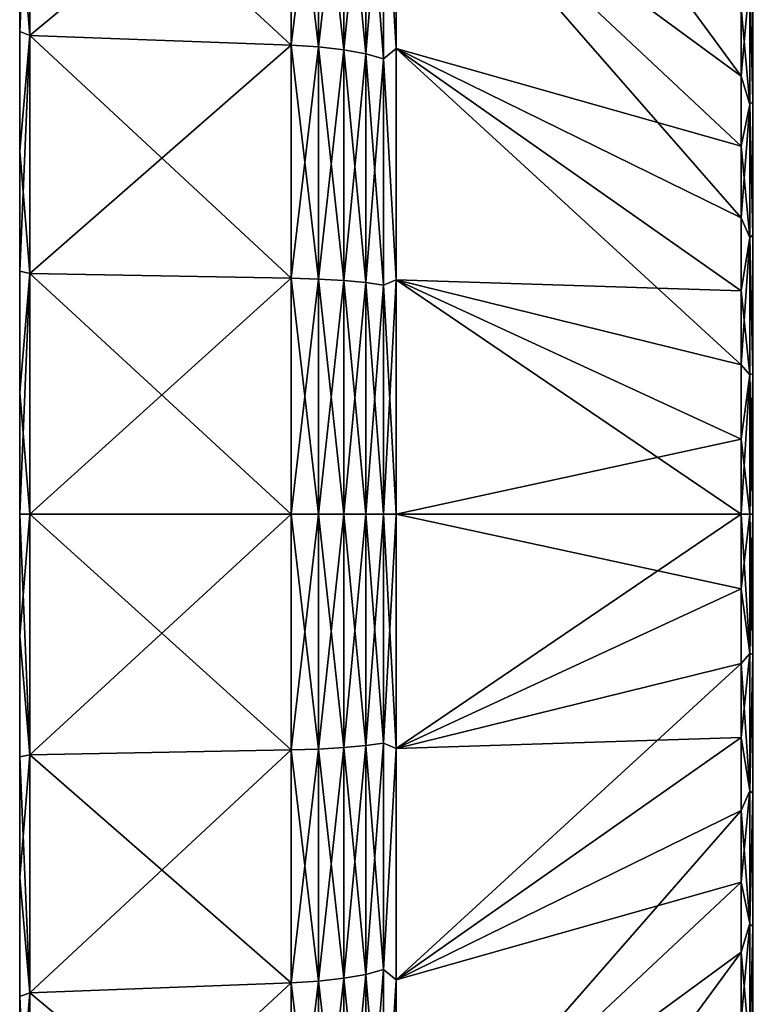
# Model space of a CAD drawing. Header units: metres. Extents: x -82 to 113, y -109 to 109.
# Tile 206 of 256: x -82 to -71, y 69 to 84. Entities that reach past the tile are written whole.
import ezdxf

# ---------------------------------------------------------------- set-up
doc = ezdxf.new("R2010")
doc.units = ezdxf.units.M
doc.layers.add('solid_20_382_013_XXX', color=7, linetype='CONTINUOUS')

msp = doc.modelspace()

# ---------------------------------------------------------------- linework, layer by layer
at = {"layer": 'solid_20_382_013_XXX'}
for points in [[(-76.52507, 89.751732, -11.582503), (-71.488861, 82.892815, -23.666359), (-71.488861, 83.888535, -24.117514)], [(-76.52507, 89.751732, -11.582503), (-76.52507, 86.587425, -10.271804), (-71.488861, 82.892815, -23.666359)], [(-76.52507, 89.751732, -66.6175), (-71.488861, 83.888535, -54.082485), (-71.488861, 82.892815, -54.533642)], [(-76.52507, 86.587425, -67.928192), (-76.52507, 89.751732, -66.6175), (-71.488861, 82.892815, -54.533642)], [(-82.019997, 83.542671, -8.244215), (-81.870003, 83.486504, -7.359824), (-81.870003, 86.877289, -8.301269)], [(-82.019997, 85.261688, -8.687641), (-82.019997, 83.542671, -8.244215), (-81.870003, 86.877289, -8.301269)], [(-82.019997, 85.26165, -69.512367), (-81.870003, 86.877289, -69.898727), (-81.870003, 83.486504, -70.840172)], [(-81.870003, 86.877289, -8.301269), (-81.870003, 83.486504, -7.359824), (-78.057159, 86.662628, -8.938386)], [(-81.870003, 86.877289, -69.898727), (-78.057159, 86.662628, -69.261612), (-78.057159, 83.34201, -70.183578)], [(-81.870003, 83.486504, -70.840172), (-81.870003, 86.877289, -69.898727), (-78.057159, 83.34201, -70.183578)], [(-81.870003, 83.486504, -7.359824), (-78.057159, 83.34201, -8.01642), (-78.057159, 86.662628, -8.938386)], [(-77.65641, 86.625984, -9.047154), (-78.057159, 86.662628, -8.938386), (-78.057159, 83.34201, -8.01642)], [(-77.65641, 83.317337, -70.071487), (-78.057159, 83.34201, -70.183578), (-78.057159, 86.662628, -69.261612)], [(-77.65641, 86.625984, -69.152847), (-77.65641, 83.317337, -70.071487), (-78.057159, 86.662628, -69.261612)], [(-77.65641, 83.317337, -8.128514), (-77.65641, 86.625984, -9.047154), (-78.057159, 83.34201, -8.01642)], [(-77.286766, 83.275139, -69.879784), (-77.65641, 83.317337, -70.071487), (-77.65641, 86.625984, -69.152847)], [(-77.286766, 83.275139, -69.879784), (-77.65641, 86.625984, -69.152847), (-77.286766, 86.563309, -68.966827)], [(-77.286766, 86.563309, -9.233174), (-77.65641, 86.625984, -9.047154), (-77.65641, 83.317337, -8.128514)], [(-77.286766, 86.563309, -9.233174), (-77.65641, 83.317337, -8.128514), (-77.286766, 83.275139, -8.32022)], [(-77.286766, 86.563309, -9.233174), (-77.286766, 83.275139, -8.32022), (-76.966064, 86.47744, -9.488022)], [(-77.286766, 86.563309, -68.966827), (-76.966064, 86.47744, -68.711975), (-76.966064, 83.217331, -69.617142)], [(-77.286766, 83.275139, -69.879784), (-77.286766, 86.563309, -68.966827), (-76.966064, 83.217331, -69.617142)], [(-76.708359, 86.372139, -9.800539), (-76.52507, 83.296265, -9.323637), (-76.52507, 86.587425, -10.271804)], [(-76.708359, 86.372139, -68.39946), (-76.52507, 86.587425, -67.928192), (-76.52507, 83.296265, -68.876366)], [(-76.52507, 86.587425, -10.271804), (-71.488861, 81.86972, -23.281294), (-71.488861, 82.892815, -23.666359)], [(-76.52507, 86.587425, -10.271804), (-76.52507, 83.296265, -9.323637), (-71.488861, 81.86972, -23.281294)], [(-76.52507, 86.587425, -67.928192), (-71.488861, 82.892815, -54.533642), (-71.488861, 81.86972, -54.918705)], [(-76.52507, 86.587425, -67.928192), (-71.488861, 81.86972, -54.918705), (-71.488861, 80.823631, -55.236034)], [(-76.52507, 83.296265, -68.876366), (-76.52507, 86.587425, -67.928192), (-71.488861, 80.823631, -55.236034)], [(-77.286766, 83.275139, -8.32022), (-76.966064, 83.217331, -8.582858), (-76.966064, 86.47744, -9.488022)], [(-76.966064, 86.47744, -9.488022), (-76.966064, 83.217331, -8.582858), (-76.708359, 86.372139, -9.800539)], [(-76.966064, 86.47744, -68.711975), (-76.708359, 86.372139, -68.39946), (-76.708359, 83.146439, -69.295074)], [(-76.966064, 83.217331, -69.617142), (-76.966064, 86.47744, -68.711975), (-76.708359, 83.146439, -69.295074)], [(-76.966064, 83.217331, -8.582858), (-76.708359, 83.146439, -8.904927), (-76.708359, 86.372139, -9.800539)], [(-76.708359, 86.372139, -9.800539), (-76.708359, 83.146439, -8.904927), (-76.52507, 83.296265, -9.323637)], [(-76.708359, 83.146439, -69.295074), (-76.708359, 86.372139, -68.39946), (-76.52507, 83.296265, -68.876366)], [(-82.019997, 83.542648, -69.955788), (-82.019997, 83.542671, -8.244215), (-82.019997, 85.261688, -8.687641)], [(-82.019997, 83.542648, -69.955788), (-82.019997, 85.261688, -8.687641), (-82.019997, 85.26165, -69.512367)], [(-82.019997, 83.542648, -69.955788), (-82.019997, 85.26165, -69.512367), (-81.870003, 83.486504, -70.840172)], [(-71.362541, 84.320694, -24.874207), (-71.32, 82.523506, -24.54995), (-71.32, 84.371574, -25.460903)], [(-71.362541, 84.320694, -53.325794), (-71.32, 84.37146, -52.739162), (-71.32, 82.523392, -53.650097)], [(-71.488861, 82.892815, -23.666359), (-71.362541, 82.476067, -24.006187), (-71.362541, 84.320694, -24.874207)], [(-71.488861, 83.888535, -24.117514), (-71.488861, 82.892815, -23.666359), (-71.362541, 84.320694, -24.874207)], [(-71.488861, 83.888535, -54.082485), (-71.362541, 84.320694, -53.325794), (-71.362541, 82.476067, -54.193813)], [(-71.362541, 84.320694, -24.874207), (-71.362541, 82.476067, -24.006187), (-71.32, 82.523506, -24.54995)], [(-71.362541, 82.476067, -54.193813), (-71.362541, 84.320694, -53.325794), (-71.32, 82.523392, -53.650097)], [(-71.488861, 82.892815, -54.533642), (-71.488861, 83.888535, -54.082485), (-71.362541, 82.476067, -54.193813)], [(-82.019997, 83.542671, -8.244215), (-82.019997, 81.801491, -7.897871), (-81.870003, 83.486504, -7.359824)], [(-82.019997, 81.801476, -70.302132), (-82.019997, 81.801491, -7.897871), (-82.019997, 83.542671, -8.244215)], [(-82.019997, 81.801476, -70.302132), (-82.019997, 83.542671, -8.244215), (-82.019997, 83.542648, -69.955788)], [(-82.019997, 81.801476, -70.302132), (-82.019997, 83.542648, -69.955788), (-81.870003, 83.486504, -70.840172)], [(-82.019997, 80.043541, -7.649689), (-81.870003, 80.013794, -6.790508), (-81.870003, 83.486504, -7.359824)], [(-82.019997, 81.801491, -7.897871), (-82.019997, 80.043541, -7.649689), (-81.870003, 83.486504, -7.359824)], [(-82.019997, 81.801476, -70.302132), (-81.870003, 83.486504, -70.840172), (-81.870003, 80.013794, -71.409492)], [(-81.870003, 83.486504, -7.359824), (-81.870003, 80.013794, -6.790508), (-78.057159, 83.34201, -8.01642)], [(-81.870003, 83.486504, -70.840172), (-78.057159, 83.34201, -70.183578), (-78.057159, 79.941177, -70.741119)], [(-81.870003, 80.013794, -71.409492), (-81.870003, 83.486504, -70.840172), (-78.057159, 79.941177, -70.741119)], [(-81.870003, 80.013794, -6.790508), (-78.057159, 79.941177, -7.458882), (-78.057159, 83.34201, -8.01642)], [(-77.65641, 83.317337, -8.128514), (-78.057159, 83.34201, -8.01642), (-78.057159, 79.941177, -7.458882)], [(-77.65641, 79.928772, -70.627014), (-78.057159, 79.941177, -70.741119), (-78.057159, 83.34201, -70.183578)], [(-77.65641, 83.317337, -70.071487), (-77.65641, 79.928772, -70.627014), (-78.057159, 83.34201, -70.183578)], [(-77.65641, 79.928772, -7.572987), (-77.65641, 83.317337, -8.128514), (-78.057159, 79.941177, -7.458882)], [(-77.286766, 79.907547, -70.43187), (-77.65641, 79.928772, -70.627014), (-77.65641, 83.317337, -70.071487)], [(-77.286766, 79.907547, -70.43187), (-77.65641, 83.317337, -70.071487), (-77.286766, 83.275139, -69.879784)], [(-77.286766, 83.275139, -8.32022), (-77.65641, 83.317337, -8.128514), (-77.65641, 79.928772, -7.572987)], [(-77.286766, 83.275139, -8.32022), (-77.65641, 79.928772, -7.572987), (-77.286766, 79.907547, -7.768131)], [(-77.286766, 83.275139, -8.32022), (-77.286766, 79.907547, -7.768131), (-76.966064, 83.217331, -8.582858)], [(-77.286766, 83.275139, -69.879784), (-76.966064, 83.217331, -69.617142), (-76.966064, 79.878471, -70.16452)], [(-77.286766, 79.907547, -70.43187), (-77.286766, 83.275139, -69.879784), (-76.966064, 79.878471, -70.16452)], [(-77.286766, 79.907547, -7.768131), (-76.966064, 79.878471, -8.03548), (-76.966064, 83.217331, -8.582858)], [(-76.966064, 83.217331, -8.582858), (-76.966064, 79.878471, -8.03548), (-76.708359, 83.146439, -8.904927)], [(-76.966064, 83.217331, -69.617142), (-76.708359, 83.146439, -69.295074), (-76.708359, 79.842812, -69.836678)], [(-76.966064, 79.878471, -70.16452), (-76.966064, 83.217331, -69.617142), (-76.708359, 79.842812, -69.836678)], [(-76.708359, 83.146439, -8.904927), (-76.52507, 79.919632, -8.749925), (-76.52507, 83.296265, -9.323637)], [(-76.708359, 83.146439, -69.295074), (-76.52507, 83.296265, -68.876366), (-76.52507, 79.919632, -69.450073)], [(-76.52507, 83.296265, -9.323637), (-71.488861, 79.759018, -22.715736), (-71.488861, 80.823631, -22.963966)], [(-76.52507, 83.296265, -9.323637), (-76.52507, 79.919632, -8.749925), (-71.488861, 79.759018, -22.715736)], [(-76.52507, 83.296265, -9.323637), (-71.488861, 80.823631, -22.963966), (-71.488861, 81.86972, -23.281294)], [(-76.52507, 83.296265, -68.876366), (-71.488861, 80.823631, -55.236034), (-71.488861, 79.759018, -55.484264)], [(-76.52507, 83.296265, -68.876366), (-71.488861, 79.759018, -55.484264), (-71.488861, 78.680458, -55.662334)], [(-76.52507, 79.919632, -69.450073), (-76.52507, 83.296265, -68.876366), (-71.488861, 78.680458, -55.662334)], [(-76.966064, 79.878471, -8.03548), (-76.708359, 79.842812, -8.363326), (-76.708359, 83.146439, -8.904927)], [(-76.708359, 83.146439, -8.904927), (-76.708359, 79.842812, -8.363326), (-76.52507, 79.919632, -8.749925)], [(-76.708359, 79.842812, -69.836678), (-76.708359, 83.146439, -69.295074), (-76.52507, 79.919632, -69.450073)], [(-71.488861, 82.892815, -23.666359), (-71.488861, 81.86972, -23.281294), (-71.362541, 82.476067, -24.006187)], [(-71.488861, 81.86972, -54.918705), (-71.488861, 82.892815, -54.533642), (-71.362541, 82.476067, -54.193813)], [(-71.362541, 82.476067, -24.006187), (-71.32, 80.572655, -23.888157), (-71.32, 82.523506, -24.54995)], [(-71.362541, 82.476067, -54.193813), (-71.32, 82.523392, -53.650097), (-71.32, 80.572571, -54.311863)], [(-71.488861, 80.823631, -22.963966), (-71.362541, 80.537186, -23.376207), (-71.362541, 82.476067, -24.006187)], [(-71.488861, 81.86972, -23.281294), (-71.488861, 80.823631, -22.963966), (-71.362541, 82.476067, -24.006187)], [(-71.488861, 81.86972, -54.918705), (-71.362541, 82.476067, -54.193813), (-71.362541, 80.537186, -54.823792)], [(-71.362541, 82.476067, -24.006187), (-71.362541, 80.537186, -23.376207), (-71.32, 80.572655, -23.888157)], [(-71.362541, 80.537186, -54.823792), (-71.362541, 82.476067, -54.193813), (-71.32, 80.572571, -54.311863)], [(-82.019997, 80.043526, -70.550308), (-82.019997, 80.043541, -7.649689), (-82.019997, 81.801491, -7.897871)], [(-82.019997, 80.043526, -70.550308), (-82.019997, 81.801491, -7.897871), (-82.019997, 81.801476, -70.302132)], [(-82.019997, 80.043526, -70.550308), (-82.019997, 81.801476, -70.302132), (-81.870003, 80.013794, -71.409492)], [(-71.488861, 80.823631, -55.236034), (-71.488861, 81.86972, -54.918705), (-71.362541, 80.537186, -54.823792)], [(-71.488861, 80.823631, -22.963966), (-71.488861, 79.759018, -22.715736), (-71.362541, 80.537186, -23.376207)], [(-71.488861, 79.759018, -55.484264), (-71.488861, 80.823631, -55.236034), (-71.362541, 80.537186, -54.823792)], [(-71.488861, 78.680458, -22.537664), (-71.362541, 78.534637, -22.994202), (-71.362541, 80.537186, -23.376207)], [(-71.488861, 79.759018, -22.715736), (-71.488861, 78.680458, -22.537664), (-71.362541, 80.537186, -23.376207)], [(-71.488861, 79.759018, -55.484264), (-71.362541, 80.537186, -54.823792), (-71.362541, 78.534637, -55.205799)], [(-71.362541, 80.537186, -23.376207), (-71.32, 78.551392, -23.486593), (-71.32, 80.572655, -23.888157)], [(-71.362541, 80.537186, -54.823792), (-71.32, 80.572571, -54.311863), (-71.32, 78.551308, -54.713417)], [(-71.362541, 80.537186, -23.376207), (-71.362541, 78.534637, -22.994202), (-71.32, 78.551392, -23.486593)], [(-71.362541, 78.534637, -55.205799), (-71.362541, 80.537186, -54.823792), (-71.32, 78.551308, -54.713417)], [(-82.019997, 80.043541, -7.649689), (-82.019997, 78.274612, -7.500487), (-81.870003, 80.013794, -6.790508)], [(-82.019997, 78.274605, -70.699516), (-82.019997, 78.274612, -7.500487), (-82.019997, 80.043541, -7.649689)], [(-82.019997, 78.274605, -70.699516), (-82.019997, 80.043541, -7.649689), (-82.019997, 80.043526, -70.550308)], [(-82.019997, 78.274605, -70.699516), (-82.019997, 80.043526, -70.550308), (-81.870003, 80.013794, -71.409492)], [(-82.019997, 78.274605, -70.699516), (-81.870003, 80.013794, -71.409492), (-81.870003, 76.5, -71.599998)], [(-82.019997, 76.5, -7.450692), (-81.870003, 76.5, -6.6), (-81.870003, 80.013794, -6.790508)], [(-82.019997, 78.274612, -7.500487), (-82.019997, 76.5, -7.450692), (-81.870003, 80.013794, -6.790508)], [(-81.870003, 80.013794, -71.409492), (-78.057159, 79.941177, -70.741119), (-78.057159, 76.5, -70.927696)], [(-81.870003, 80.013794, -71.409492), (-78.057159, 76.5, -70.927696), (-81.870003, 76.5, -71.599998)], [(-81.870003, 80.013794, -6.790508), (-81.870003, 76.5, -6.6), (-78.057159, 79.941177, -7.458882)], [(-81.870003, 76.5, -6.6), (-78.057159, 76.5, -7.272307), (-78.057159, 79.941177, -7.458882)], [(-78.057159, 79.941177, -70.741119), (-77.65641, 76.5, -70.812912), (-78.057159, 76.5, -70.927696)], [(-77.65641, 79.928772, -70.627014), (-77.65641, 76.5, -70.812912), (-78.057159, 79.941177, -70.741119)], [(-77.65641, 79.928772, -7.572987), (-78.057159, 79.941177, -7.458882), (-78.057159, 76.5, -7.272307)], [(-77.65641, 79.928772, -7.572987), (-78.057159, 76.5, -7.272307), (-77.65641, 76.5, -7.387084)], [(-77.65641, 79.928772, -70.627014), (-77.286766, 76.5, -70.616623), (-77.65641, 76.5, -70.812912)], [(-77.286766, 79.907547, -70.43187), (-77.286766, 76.5, -70.616623), (-77.65641, 79.928772, -70.627014)], [(-77.286766, 79.907547, -7.768131), (-77.65641, 79.928772, -7.572987), (-77.65641, 76.5, -7.387084)], [(-77.286766, 79.907547, -7.768131), (-77.65641, 76.5, -7.387084), (-77.286766, 76.5, -7.583379)], [(-77.286766, 79.907547, -70.43187), (-76.966064, 76.5, -70.347694), (-77.286766, 76.5, -70.616623)], [(-77.286766, 79.907547, -70.43187), (-76.966064, 79.878471, -70.16452), (-76.966064, 76.5, -70.347694)], [(-77.286766, 79.907547, -7.768131), (-77.286766, 76.5, -7.583379), (-76.966064, 79.878471, -8.03548)], [(-76.708359, 76.5, -8.182084), (-76.52507, 76.5, -8.557882), (-76.52507, 79.919632, -8.749925)], [(-76.708359, 79.842812, -8.363326), (-76.708359, 76.5, -8.182084), (-76.52507, 79.919632, -8.749925)], [(-76.708359, 79.842812, -69.836678), (-76.52507, 79.919632, -69.450073), (-76.52507, 76.5, -69.64212)], [(-76.52507, 79.919632, -69.450073), (-71.488861, 77.59256, -55.769482), (-71.488861, 76.5, -55.805248)], [(-76.52507, 76.5, -69.64212), (-76.52507, 79.919632, -69.450073), (-71.488861, 76.5, -55.805248)], [(-76.52507, 79.919632, -8.749925), (-71.488861, 77.59256, -22.430517), (-71.488861, 78.680458, -22.537664)], [(-76.52507, 79.919632, -8.749925), (-76.52507, 76.5, -8.557882), (-71.488861, 77.59256, -22.430517)], [(-76.52507, 79.919632, -8.749925), (-71.488861, 78.680458, -22.537664), (-71.488861, 79.759018, -22.715736)], [(-76.52507, 79.919632, -69.450073), (-71.488861, 78.680458, -55.662334), (-71.488861, 77.59256, -55.769482)], [(-76.966064, 79.878471, -8.03548), (-77.286766, 76.5, -7.583379), (-76.966064, 76.5, -7.852304)], [(-76.966064, 79.878471, -70.16452), (-76.708359, 76.5, -70.017914), (-76.966064, 76.5, -70.347694)], [(-76.966064, 79.878471, -70.16452), (-76.708359, 79.842812, -69.836678), (-76.708359, 76.5, -70.017914)], [(-76.966064, 79.878471, -8.03548), (-76.966064, 76.5, -7.852304), (-76.708359, 79.842812, -8.363326)], [(-76.708359, 79.842812, -8.363326), (-76.966064, 76.5, -7.852304), (-76.708359, 76.5, -8.182084)], [(-76.708359, 79.842812, -69.836678), (-76.52507, 76.5, -69.64212), (-76.708359, 76.5, -70.017914)], [(-71.488861, 78.680458, -55.662334), (-71.488861, 79.759018, -55.484264), (-71.362541, 78.534637, -55.205799)], [(-71.488861, 78.680458, -22.537664), (-71.488861, 77.59256, -22.430517), (-71.362541, 78.534637, -22.994202)], [(-71.488861, 77.59256, -55.769482), (-71.488861, 78.680458, -55.662334), (-71.362541, 78.534637, -55.205799)], [(-71.488861, 77.59256, -55.769482), (-71.362541, 78.534637, -55.205799), (-71.362541, 76.5, -55.333809)], [(-71.362541, 78.534637, -22.994202), (-71.488861, 76.5, -22.394753), (-71.362541, 76.5, -22.866192)], [(-71.488861, 77.59256, -22.430517), (-71.488861, 76.5, -22.394753), (-71.362541, 78.534637, -22.994202)], [(-71.362541, 76.5, -22.866192), (-71.32, 76.5, -23.352407), (-71.32, 78.551392, -23.486593)], [(-71.362541, 78.534637, -22.994202), (-71.362541, 76.5, -22.866192), (-71.32, 78.551392, -23.486593)], [(-71.362541, 78.534637, -55.205799), (-71.32, 78.551308, -54.713417), (-71.32, 76.5, -54.847591)], [(-71.362541, 78.534637, -55.205799), (-71.32, 76.5, -54.847591), (-71.362541, 76.5, -55.333809)], [(-82.019997, 78.274612, -7.500487), (-82.019997, 76.5, -70.749306), (-82.019997, 76.5, -7.450692)], [(-82.019997, 78.274605, -70.699516), (-82.019997, 76.5, -70.749306), (-82.019997, 78.274612, -7.500487)], [(-82.019997, 78.274605, -70.699516), (-81.870003, 76.5, -71.599998), (-82.019997, 76.5, -70.749306)], [(-76.52507, 76.5, -8.557882), (-71.488861, 76.5, -22.394753), (-71.488861, 77.59256, -22.430517)], [(-71.488861, 77.59256, -55.769482), (-71.362541, 76.5, -55.333809), (-71.488861, 76.5, -55.805248)], [(-81.870003, 72.986206, -71.409492), (-82.019997, 76.5, -70.749306), (-81.870003, 76.5, -71.599998)], [(-82.019997, 74.725395, -7.500487), (-81.870003, 76.5, -6.6), (-82.019997, 76.5, -7.450692)], [(-81.870003, 72.986206, -6.790508), (-81.870003, 76.5, -6.6), (-82.019997, 74.725395, -7.500487)], [(-82.019997, 74.725388, -70.699516), (-82.019997, 76.5, -7.450692), (-82.019997, 76.5, -70.749306)], [(-81.870003, 72.986206, -71.409492), (-82.019997, 74.725388, -70.699516), (-82.019997, 76.5, -70.749306)], [(-82.019997, 74.725395, -7.500487), (-82.019997, 76.5, -7.450692), (-82.019997, 74.725388, -70.699516)], [(-81.870003, 76.5, -71.599998), (-78.057159, 76.5, -70.927696), (-78.057159, 73.058823, -70.741119)], [(-81.870003, 72.986206, -71.409492), (-81.870003, 76.5, -71.599998), (-78.057159, 73.058823, -70.741119)], [(-81.870003, 72.986206, -6.790508), (-78.057159, 73.058823, -7.458882), (-78.057159, 76.5, -7.272307)], [(-81.870003, 72.986206, -6.790508), (-78.057159, 76.5, -7.272307), (-81.870003, 76.5, -6.6)], [(-78.057159, 76.5, -70.927696), (-77.65641, 76.5, -70.812912), (-77.65641, 73.071228, -70.627014)], [(-78.057159, 73.058823, -70.741119), (-78.057159, 76.5, -70.927696), (-77.65641, 73.071228, -70.627014)], [(-78.057159, 73.058823, -7.458882), (-77.65641, 73.071228, -7.572987), (-77.65641, 76.5, -7.387084)], [(-78.057159, 76.5, -7.272307), (-78.057159, 73.058823, -7.458882), (-77.65641, 76.5, -7.387084)], [(-77.65641, 76.5, -70.812912), (-77.286766, 76.5, -70.616623), (-77.286766, 73.092453, -70.43187)], [(-77.65641, 73.071228, -70.627014), (-77.65641, 76.5, -70.812912), (-77.286766, 73.092453, -70.43187)], [(-77.65641, 73.071228, -7.572987), (-77.286766, 73.092453, -7.768131), (-77.286766, 76.5, -7.583379)], [(-77.65641, 76.5, -7.387084), (-77.65641, 73.071228, -7.572987), (-77.286766, 76.5, -7.583379)], [(-77.286766, 76.5, -70.616623), (-76.966064, 76.5, -70.347694), (-76.966064, 73.121529, -70.16452)], [(-77.286766, 73.092453, -70.43187), (-77.286766, 76.5, -70.616623), (-76.966064, 73.121529, -70.16452)], [(-77.286766, 73.092453, -7.768131), (-76.966064, 73.121529, -8.03548), (-76.966064, 76.5, -7.852304)], [(-77.286766, 76.5, -7.583379), (-77.286766, 73.092453, -7.768131), (-76.966064, 76.5, -7.852304)], [(-76.966064, 76.5, -70.347694), (-76.708359, 76.5, -70.017914), (-76.708359, 73.157188, -69.836678)], [(-76.966064, 73.121529, -70.16452), (-76.966064, 76.5, -70.347694), (-76.708359, 73.157188, -69.836678)], [(-76.966064, 73.121529, -8.03548), (-76.708359, 73.157188, -8.363326), (-76.708359, 76.5, -8.182084)], [(-76.966064, 76.5, -7.852304), (-76.966064, 73.121529, -8.03548), (-76.708359, 76.5, -8.182084)], [(-76.708359, 73.157188, -8.363326), (-76.52507, 73.080368, -8.749925), (-76.52507, 76.5, -8.557882)], [(-76.708359, 76.5, -8.182084), (-76.708359, 73.157188, -8.363326), (-76.52507, 76.5, -8.557882)], [(-76.708359, 76.5, -70.017914), (-76.52507, 76.5, -69.64212), (-76.52507, 73.080368, -69.450073)], [(-76.708359, 73.157188, -69.836678), (-76.708359, 76.5, -70.017914), (-76.52507, 73.080368, -69.450073)], [(-76.52507, 76.5, -69.64212), (-71.488861, 76.5, -55.805248), (-71.488861, 75.40744, -55.769482)], [(-76.52507, 73.080368, -69.450073), (-76.52507, 76.5, -69.64212), (-71.488861, 75.40744, -55.769482)], [(-76.52507, 73.080368, -8.749925), (-71.488861, 75.40744, -22.430517), (-71.488861, 76.5, -22.394753)], [(-76.52507, 73.080368, -8.749925), (-71.488861, 76.5, -22.394753), (-76.52507, 76.5, -8.557882)], [(-71.488861, 76.5, -55.805248), (-71.362541, 76.5, -55.333809), (-71.362541, 74.465363, -55.205799)], [(-71.488861, 75.40744, -55.769482), (-71.488861, 76.5, -55.805248), (-71.362541, 74.465363, -55.205799)], [(-71.488861, 75.40744, -22.430517), (-71.362541, 74.465363, -22.994202), (-71.362541, 76.5, -22.866192)], [(-71.488861, 76.5, -22.394753), (-71.488861, 75.40744, -22.430517), (-71.362541, 76.5, -22.866192)], [(-71.362541, 76.5, -55.333809), (-71.32, 76.5, -54.847591), (-71.32, 74.448608, -54.713406)], [(-71.362541, 74.465363, -55.205799), (-71.362541, 76.5, -55.333809), (-71.32, 74.448608, -54.713406)], [(-71.362541, 74.465363, -22.994202), (-71.32, 74.448692, -23.486582), (-71.32, 76.5, -23.352407)], [(-71.362541, 76.5, -22.866192), (-71.362541, 74.465363, -22.994202), (-71.32, 76.5, -23.352407)], [(-76.52507, 73.080368, -69.450073), (-71.488861, 75.40744, -55.769482), (-71.488861, 74.319542, -55.662334)], [(-76.52507, 73.080368, -8.749925), (-71.488861, 74.319542, -22.537664), (-71.488861, 75.40744, -22.430517)], [(-71.488861, 74.319542, -55.662334), (-71.488861, 75.40744, -55.769482), (-71.362541, 74.465363, -55.205799)], [(-71.488861, 75.40744, -22.430517), (-71.488861, 74.319542, -22.537664), (-71.362541, 74.465363, -22.994202)], [(-82.019997, 74.725395, -7.500487), (-82.019997, 74.725388, -70.699516), (-82.019997, 72.956459, -70.550308)], [(-82.019997, 74.725395, -7.500487), (-82.019997, 72.956459, -70.550308), (-82.019997, 72.956474, -7.649688)], [(-81.870003, 72.986206, -6.790508), (-82.019997, 74.725395, -7.500487), (-82.019997, 72.956474, -7.649688)], [(-81.870003, 72.986206, -71.409492), (-82.019997, 72.956459, -70.550308), (-82.019997, 74.725388, -70.699516)], [(-71.488861, 74.319542, -55.662334), (-71.362541, 74.465363, -55.205799), (-71.362541, 72.462814, -54.823792)], [(-71.488861, 73.240982, -22.715736), (-71.362541, 72.462814, -23.376207), (-71.362541, 74.465363, -22.994202)], [(-71.488861, 74.319542, -22.537664), (-71.488861, 73.240982, -22.715736), (-71.362541, 74.465363, -22.994202)], [(-71.362541, 72.462814, -54.823792), (-71.362541, 74.465363, -55.205799), (-71.32, 74.448608, -54.713406)], [(-71.362541, 74.465363, -22.994202), (-71.362541, 72.462814, -23.376207), (-71.32, 74.448692, -23.486582)], [(-71.362541, 72.462814, -23.376207), (-71.32, 72.427429, -23.888138), (-71.32, 74.448692, -23.486582)], [(-71.362541, 72.462814, -54.823792), (-71.32, 74.448608, -54.713406), (-71.32, 72.427345, -54.311844)], [(-76.52507, 73.080368, -69.450073), (-71.488861, 74.319542, -55.662334), (-71.488861, 73.240982, -55.484264)], [(-76.52507, 69.703735, -9.323637), (-71.488861, 73.240982, -22.715736), (-71.488861, 74.319542, -22.537664)], [(-76.52507, 73.080368, -8.749925), (-76.52507, 69.703735, -9.323637), (-71.488861, 74.319542, -22.537664)], [(-71.488861, 73.240982, -55.484264), (-71.488861, 74.319542, -55.662334), (-71.362541, 72.462814, -54.823792)], [(-76.966064, 73.121529, -70.16452), (-76.708359, 73.157188, -69.836678), (-76.708359, 69.853561, -69.295074)], [(-76.966064, 69.782669, -8.582858), (-76.708359, 69.853561, -8.904927), (-76.708359, 73.157188, -8.363326)], [(-76.966064, 73.121529, -8.03548), (-76.966064, 69.782669, -8.582858), (-76.708359, 73.157188, -8.363326)], [(-76.708359, 69.853561, -69.295074), (-76.708359, 73.157188, -69.836678), (-76.52507, 73.080368, -69.450073)], [(-76.708359, 73.157188, -8.363326), (-76.708359, 69.853561, -8.904927), (-76.52507, 73.080368, -8.749925)], [(-76.52507, 69.703735, -68.876366), (-71.488861, 73.240982, -55.484264), (-71.488861, 72.176369, -55.236034)], [(-76.52507, 69.703735, -68.876366), (-76.52507, 73.080368, -69.450073), (-71.488861, 73.240982, -55.484264)], [(-76.52507, 69.703735, -9.323637), (-71.488861, 72.176369, -22.963966), (-71.488861, 73.240982, -22.715736)], [(-71.488861, 72.176369, -55.236034), (-71.488861, 73.240982, -55.484264), (-71.362541, 72.462814, -54.823792)], [(-71.488861, 73.240982, -22.715736), (-71.488861, 72.176369, -22.963966), (-71.362541, 72.462814, -23.376207)], [(-81.870003, 72.986206, -71.409492), (-78.057159, 73.058823, -70.741119), (-78.057159, 69.65799, -70.183578)], [(-81.870003, 69.513496, -7.359824), (-78.057159, 69.65799, -8.01642), (-78.057159, 73.058823, -7.458882)], [(-81.870003, 69.513496, -7.359824), (-78.057159, 73.058823, -7.458882), (-81.870003, 72.986206, -6.790508)], [(-78.057159, 73.058823, -70.741119), (-77.65641, 73.071228, -70.627014), (-77.65641, 69.682663, -70.071487)], [(-78.057159, 69.65799, -8.01642), (-77.65641, 69.682663, -8.128514), (-77.65641, 73.071228, -7.572987)], [(-78.057159, 73.058823, -7.458882), (-78.057159, 69.65799, -8.01642), (-77.65641, 73.071228, -7.572987)], [(-78.057159, 69.65799, -70.183578), (-78.057159, 73.058823, -70.741119), (-77.65641, 69.682663, -70.071487)], [(-77.65641, 73.071228, -70.627014), (-77.286766, 73.092453, -70.43187), (-77.286766, 69.724861, -69.879784)], [(-77.65641, 69.682663, -8.128514), (-77.286766, 69.724861, -8.32022), (-77.286766, 73.092453, -7.768131)], [(-77.65641, 73.071228, -7.572987), (-77.65641, 69.682663, -8.128514), (-77.286766, 73.092453, -7.768131)], [(-77.65641, 69.682663, -70.071487), (-77.65641, 73.071228, -70.627014), (-77.286766, 69.724861, -69.879784)], [(-77.286766, 73.092453, -70.43187), (-76.966064, 73.121529, -70.16452), (-76.966064, 69.782669, -69.617142)], [(-77.286766, 69.724861, -8.32022), (-76.966064, 69.782669, -8.582858), (-76.966064, 73.121529, -8.03548)], [(-77.286766, 73.092453, -7.768131), (-77.286766, 69.724861, -8.32022), (-76.966064, 73.121529, -8.03548)], [(-77.286766, 69.724861, -69.879784), (-77.286766, 73.092453, -70.43187), (-76.966064, 69.782669, -69.617142)], [(-76.966064, 69.782669, -69.617142), (-76.966064, 73.121529, -70.16452), (-76.708359, 69.853561, -69.295074)], [(-76.708359, 69.853561, -69.295074), (-76.52507, 73.080368, -69.450073), (-76.52507, 69.703735, -68.876366)], [(-76.708359, 69.853561, -8.904927), (-76.52507, 69.703735, -9.323637), (-76.52507, 73.080368, -8.749925)], [(-81.870003, 72.986206, -71.409492), (-81.870003, 69.513496, -70.840172), (-82.019997, 72.956459, -70.550308)], [(-81.870003, 72.986206, -6.790508), (-82.019997, 72.956474, -7.649688), (-82.019997, 71.198524, -7.897867)], [(-81.870003, 69.513496, -7.359824), (-81.870003, 72.986206, -6.790508), (-82.019997, 71.198524, -7.897867)], [(-82.019997, 72.956474, -7.649688), (-82.019997, 72.956459, -70.550308), (-82.019997, 71.198509, -70.302132)], [(-82.019997, 72.956474, -7.649688), (-82.019997, 71.198509, -70.302132), (-82.019997, 71.198524, -7.897867)], [(-81.870003, 69.513496, -70.840172), (-82.019997, 71.198509, -70.302132), (-82.019997, 72.956459, -70.550308)], [(-81.870003, 72.986206, -71.409492), (-78.057159, 69.65799, -70.183578), (-81.870003, 69.513496, -70.840172)], [(-71.488861, 72.176369, -55.236034), (-71.362541, 72.462814, -54.823792), (-71.362541, 70.523933, -54.193813)], [(-71.488861, 71.13028, -23.281294), (-71.362541, 70.523933, -24.006187), (-71.362541, 72.462814, -23.376207)], [(-71.488861, 72.176369, -22.963966), (-71.488861, 71.13028, -23.281294), (-71.362541, 72.462814, -23.376207)], [(-71.362541, 70.523933, -54.193813), (-71.362541, 72.462814, -54.823792), (-71.32, 72.427345, -54.311844)], [(-71.362541, 72.462814, -23.376207), (-71.362541, 70.523933, -24.006187), (-71.32, 72.427429, -23.888138)], [(-71.362541, 70.523933, -24.006187), (-71.32, 70.476608, -24.549904), (-71.32, 72.427429, -23.888138)], [(-71.362541, 70.523933, -54.193813), (-71.32, 72.427345, -54.311844), (-71.32, 70.476494, -53.650051)], [(-76.52507, 69.703735, -68.876366), (-71.488861, 72.176369, -55.236034), (-71.488861, 71.13028, -54.918705)], [(-76.52507, 66.412575, -10.271804), (-71.488861, 71.13028, -23.281294), (-71.488861, 72.176369, -22.963966)], [(-76.52507, 69.703735, -9.323637), (-76.52507, 66.412575, -10.271804), (-71.488861, 72.176369, -22.963966)], [(-71.488861, 71.13028, -54.918705), (-71.488861, 72.176369, -55.236034), (-71.362541, 70.523933, -54.193813)], [(-82.019997, 71.198524, -7.897867), (-82.019997, 71.198509, -70.302132), (-82.019997, 69.457329, -69.955788)], [(-82.019997, 71.198524, -7.897867), (-82.019997, 69.457329, -69.955788), (-82.019997, 69.457352, -8.244211)], [(-81.870003, 69.513496, -7.359824), (-82.019997, 71.198524, -7.897867), (-82.019997, 69.457352, -8.244211)], [(-81.870003, 69.513496, -70.840172), (-82.019997, 69.457329, -69.955788), (-82.019997, 71.198509, -70.302132)], [(-76.52507, 66.412575, -67.928192), (-71.488861, 71.13028, -54.918705), (-71.488861, 70.107185, -54.533642)], [(-76.52507, 66.412575, -67.928192), (-76.52507, 69.703735, -68.876366), (-71.488861, 71.13028, -54.918705)], [(-76.52507, 66.412575, -10.271804), (-71.488861, 70.107185, -23.666359), (-71.488861, 71.13028, -23.281294)], [(-71.488861, 70.107185, -54.533642), (-71.488861, 71.13028, -54.918705), (-71.362541, 70.523933, -54.193813)], [(-71.488861, 71.13028, -23.281294), (-71.488861, 70.107185, -23.666359), (-71.362541, 70.523933, -24.006187)], [(-71.488861, 70.107185, -54.533642), (-71.362541, 70.523933, -54.193813), (-71.362541, 68.679306, -53.325794)], [(-71.488861, 69.111465, -24.117514), (-71.362541, 68.679306, -24.874207), (-71.362541, 70.523933, -24.006187)], [(-71.488861, 70.107185, -23.666359), (-71.488861, 69.111465, -24.117514), (-71.362541, 70.523933, -24.006187)], [(-71.362541, 68.679306, -53.325794), (-71.362541, 70.523933, -54.193813), (-71.32, 70.476494, -53.650051)], [(-71.362541, 70.523933, -24.006187), (-71.362541, 68.679306, -24.874207), (-71.32, 70.476608, -24.549904)], [(-71.362541, 68.679306, -24.874207), (-71.32, 68.62854, -25.460836), (-71.32, 70.476608, -24.549904)], [(-71.362541, 68.679306, -53.325794), (-71.32, 70.476494, -53.650051), (-71.32, 68.628426, -52.739098)], [(-76.52507, 63.248272, -66.6175), (-71.488861, 70.107185, -54.533642), (-71.488861, 69.111465, -54.082485)], [(-76.52507, 63.248272, -66.6175), (-76.52507, 66.412575, -67.928192), (-71.488861, 70.107185, -54.533642)], [(-76.52507, 63.248272, -11.582503), (-71.488861, 69.111465, -24.117514), (-71.488861, 70.107185, -23.666359)], [(-76.52507, 66.412575, -10.271804), (-76.52507, 63.248272, -11.582503), (-71.488861, 70.107185, -23.666359)], [(-71.488861, 69.111465, -54.082485), (-71.488861, 70.107185, -54.533642), (-71.362541, 68.679306, -53.325794)], [(-76.966064, 69.782669, -69.617142), (-76.708359, 69.853561, -69.295074), (-76.708359, 66.627861, -68.39946)], [(-76.966064, 66.52256, -9.488022), (-76.708359, 66.627861, -9.800539), (-76.708359, 69.853561, -8.904927)], [(-76.966064, 69.782669, -8.582858), (-76.966064, 66.52256, -9.488022), (-76.708359, 69.853561, -8.904927)], [(-76.708359, 66.627861, -68.39946), (-76.708359, 69.853561, -69.295074), (-76.52507, 69.703735, -68.876366)], [(-76.708359, 69.853561, -8.904927), (-76.708359, 66.627861, -9.800539), (-76.52507, 69.703735, -9.323637)], [(-77.65641, 69.682663, -70.071487), (-77.286766, 69.724861, -69.879784), (-77.286766, 66.436691, -68.966827)], [(-77.65641, 66.374016, -9.047154), (-77.286766, 66.436691, -9.233174), (-77.286766, 69.724861, -8.32022)], [(-77.65641, 69.682663, -8.128514), (-77.65641, 66.374016, -9.047154), (-77.286766, 69.724861, -8.32022)], [(-77.286766, 69.724861, -69.879784), (-76.966064, 69.782669, -69.617142), (-76.966064, 66.52256, -68.711975)], [(-77.286766, 66.436691, -9.233174), (-76.966064, 66.52256, -9.488022), (-76.966064, 69.782669, -8.582858)], [(-77.286766, 69.724861, -8.32022), (-77.286766, 66.436691, -9.233174), (-76.966064, 69.782669, -8.582858)], [(-77.286766, 66.436691, -68.966827), (-77.286766, 69.724861, -69.879784), (-76.966064, 66.52256, -68.711975)], [(-76.966064, 66.52256, -68.711975), (-76.966064, 69.782669, -69.617142), (-76.708359, 66.627861, -68.39946)], [(-76.708359, 66.627861, -68.39946), (-76.52507, 69.703735, -68.876366), (-76.52507, 66.412575, -67.928192)], [(-76.708359, 66.627861, -9.800539), (-76.52507, 66.412575, -10.271804), (-76.52507, 69.703735, -9.323637)], [(-81.870003, 69.513496, -70.840172), (-78.057159, 69.65799, -70.183578), (-78.057159, 66.337372, -69.261612)], [(-81.870003, 66.122711, -8.301269), (-78.057159, 66.337372, -8.938386), (-78.057159, 69.65799, -8.01642)], [(-81.870003, 66.122711, -8.301269), (-78.057159, 69.65799, -8.01642), (-81.870003, 69.513496, -7.359824)], [(-78.057159, 69.65799, -70.183578), (-77.65641, 69.682663, -70.071487), (-77.65641, 66.374016, -69.152847)], [(-78.057159, 66.337372, -8.938386), (-77.65641, 66.374016, -9.047154), (-77.65641, 69.682663, -8.128514)], [(-78.057159, 69.65799, -8.01642), (-78.057159, 66.337372, -8.938386), (-77.65641, 69.682663, -8.128514)], [(-78.057159, 66.337372, -69.261612), (-78.057159, 69.65799, -70.183578), (-77.65641, 66.374016, -69.152847)], [(-77.65641, 66.374016, -69.152847), (-77.65641, 69.682663, -70.071487), (-77.286766, 66.436691, -68.966827)], [(-81.870003, 69.513496, -70.840172), (-81.870003, 66.122711, -69.898727), (-82.019997, 69.457329, -69.955788)], [(-81.870003, 69.513496, -7.359824), (-82.019997, 69.457352, -8.244211), (-82.019997, 67.73835, -8.687631)], [(-81.870003, 66.122711, -8.301269), (-81.870003, 69.513496, -7.359824), (-82.019997, 67.73835, -8.687631)], [(-82.019997, 69.457352, -8.244211), (-82.019997, 69.457329, -69.955788), (-82.019997, 67.738312, -69.51236)], [(-82.019997, 69.457352, -8.244211), (-82.019997, 67.738312, -69.51236), (-82.019997, 67.73835, -8.687631)], [(-81.870003, 66.122711, -69.898727), (-82.019997, 67.738312, -69.51236), (-82.019997, 69.457329, -69.955788)], [(-81.870003, 69.513496, -70.840172), (-78.057159, 66.337372, -69.261612), (-81.870003, 66.122711, -69.898727)]]:
    msp.add_3dface(points, dxfattribs=at)

doc.saveas('drawing.dxf')
